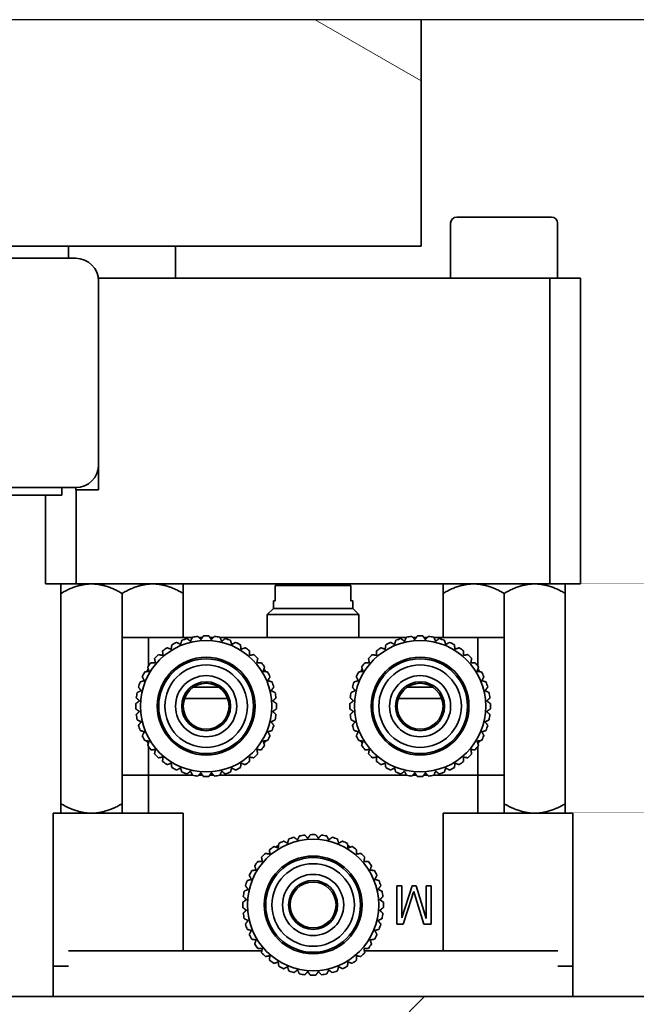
# Model space of a CAD drawing. Header units: millimetres. Extents: x 0 to 7128, y 0 to 5040.
# Tile 210 of 215: x 6289 to 6369, y 4401 to 4530. Entities that reach past the tile are written whole.
import ezdxf

# ---------------------------------------------------------------- set-up
doc = ezdxf.new("R2010")
doc.units = ezdxf.units.MM
doc.header["$LTSCALE"] = 12
doc.linetypes.add('DASHED_SPACE', pattern=[0.2067, 0.1654, -0.0413])
doc.layers.get('0').update_dxf_attribs({"lineweight": 25})
doc.layers.add('Linee dettaglio cerchio(ISO)', color=7, linetype='DASHED_SPACE', lineweight=25)
doc.layers.add('Spigoli visibili(ISO)', color=7, linetype='Continuous', lineweight=35)
doc.layers.add('Tratteggio', color=7, linetype='Continuous', lineweight=9, true_color=0x1e1e47)

# ---------------------------------------------------------------- blocks, each defined once
blk = doc.blocks.new('SimboloConv2d1')
at = {"layer": 'Linee dettaglio cerchio(ISO)', "ltscale": 28.715969, "flags": 128}
blk.add_lwpolyline([(491.282, 377.486), (491.282, 333.573), (563.114, 333.573), (563.114, 377.486), (491.282, 377.486)], dxfattribs=at)

msp = doc.modelspace()

# ---------------------------------------------------------------- hatches: boundary and pattern name
at = {"layer": 'Tratteggio'}
h = msp.add_hatch(dxfattribs=at)
h.set_pattern_fill('ANSI31', color=256, scale=609.6, style=0)
h.set_pattern_definition([(45, (0, 0), (-53.8815, 53.8815), [])])
edge = h.paths.add_edge_path()
edge.add_line((6448.166, 4529.836), (6452.166, 4529.836))
edge.add_line((6452.166, 4529.836), (6452.166, 4406.015))
edge.add_ellipse((6444.166, 4406.015), major_axis=(8, 0), ratio=1, start_angle=270, end_angle=360, ccw=False)
edge.add_line((6444.166, 4398.015), (6210.166, 4398.015))
edge.add_ellipse((6210.166, 4406.015), major_axis=(0, -8), ratio=1, start_angle=270, end_angle=360, ccw=False)
edge.add_line((6202.166, 4406.015), (6202.166, 4529.836))
edge.add_line((6202.166, 4529.836), (6206.166, 4529.836))
edge.add_line((6206.166, 4529.836), (6206.166, 4406.015))
edge.add_ellipse((6210.166, 4406.015), major_axis=(-4, 0), ratio=1, start_angle=0, end_angle=90)
edge.add_line((6210.166, 4402.015), (6444.166, 4402.015))
edge.add_ellipse((6444.166, 4406.015), major_axis=(0, -4), ratio=1, start_angle=0, end_angle=90)
edge.add_line((6448.166, 4406.015), (6448.166, 4529.836))
h = msp.add_hatch(dxfattribs=at)
h.set_pattern_fill('ANSI31', color=256, scale=609.6, angle=105.00025, style=0)
h.set_pattern_definition([(150.0002, (0, 0), (-38.0997, -65.9913), [])])
h.paths.add_polyline_path([(6259.298, 4529.836), (6341.298, 4529.836), (6341.298, 4500.215), (6287.819, 4500.215), (6259.776, 4500.215), (6259.298, 4500.215)])

# ---------------------------------------------------------------- linework, layer by layer
at = {"layer": 'Spigoli visibili(ISO)'}
for p, q in [((6341.298, 4500.215), (6341.298, 4529.836)), ((6345.966, 4504.015), (6358.366, 4504.015)), ((6345.166, 4503.215), (6345.166, 4496.015)), ((6359.166, 4503.215), (6359.166, 4496.015)), ((6259.298, 4500.215), (6341.298, 4500.215)), ((6295.166, 4500.215), (6295.166, 4498.615)), ((6309.166, 4500.215), (6309.166, 4496.015)), ((6296.098, 4498.615), (6262.098, 4498.615)), ((6299.071, 4496.015), (6358.166, 4496.015)), ((6362.166, 4496.015), (6358.166, 4496.015)), ((6358.166, 4496.015), (6358.166, 4456.015)), ((6362.166, 4456.015), (6362.166, 4496.015)), ((6299.098, 4471.615), (6299.098, 4495.615)), ((6299.098, 4468.315), (6299.098, 4471.615)), ((6262.098, 4468.615), (6296.098, 4468.615)), ((6294.298, 4467.615), (6276.998, 4467.615)), ((6292.166, 4467.615), (6292.166, 4456.015)), ((6294.298, 4467.615), (6294.298, 4468.615)), ((6296.098, 4468.315), (6296.098, 4468.615)), ((6299.098, 4468.315), (6296.098, 4468.315)), ((6296.166, 4456.015), (6296.166, 4468.315)), ((6292.166, 4456.015), (6296.166, 4456.015)), ((6296.166, 4456.015), (6358.166, 4456.015)), ((6358.166, 4456.015), (6362.166, 4456.015)), ((6294.166, 4427.252), (6294.166, 4454.777)), ((6302.166, 4454.777), (6302.166, 4431.015)), ((6310.166, 4454.777), (6310.166, 4449.015)), ((6322.218, 4455.815), (6332.114, 4455.815)), ((6322.218, 4455.815), (6322.218, 4453.815)), ((6332.114, 4453.815), (6332.114, 4455.815)), ((6344.166, 4449.015), (6344.166, 4454.777)), ((6352.166, 4454.777), (6352.166, 4431.015)), ((6360.166, 4454.777), (6360.166, 4427.252)), ((6321.966, 4453.815), (6322.218, 4453.815)), ((6321.966, 4452.815), (6321.966, 4453.815)), ((6332.114, 4453.815), (6332.366, 4453.815)), ((6332.366, 4452.815), (6332.366, 4453.815)), ((6321.966, 4452.815), (6321.166, 4452.015)), ((6332.366, 4452.815), (6321.966, 4452.815)), ((6332.366, 4452.815), (6333.166, 4452.015)), ((6333.166, 4452.015), (6321.166, 4452.015)), ((6321.166, 4449.015), (6321.166, 4452.015)), ((6333.166, 4449.015), (6333.166, 4452.015)), ((6302.17, 4449.015), (6302.17, 4431.015)), ((6302.17, 4449.015), (6305.621, 4449.015)), ((6305.621, 4449.015), (6305.621, 4445.279)), ((6311.366, 4449.015), (6305.621, 4449.015)), ((6312.676, 4449.015), (6312.209, 4449.015)), ((6314.123, 4449.015), (6313.656, 4449.015)), ((6339.366, 4449.015), (6314.967, 4449.015)), ((6340.676, 4449.015), (6340.209, 4449.015)), ((6342.123, 4449.015), (6341.656, 4449.015)), ((6348.711, 4449.015), (6342.967, 4449.015)), ((6348.711, 4449.015), (6352.162, 4449.015)), ((6348.711, 4449.015), (6348.711, 4445.279)), ((6352.162, 4449.015), (6352.162, 4431.015)), ((6314.824, 4442.515), (6311.508, 4442.515)), ((6342.824, 4442.515), (6339.508, 4442.515)), ((6315.944, 4441.015), (6310.338, 4441.015)), ((6315.944, 4441.015), (6315.981, 4441.052)), ((6338.389, 4441.015), (6338.351, 4441.052)), ((6343.995, 4441.015), (6338.389, 4441.015)), ((6305.621, 4434.75), (6305.621, 4431.015)), ((6348.711, 4434.75), (6348.711, 4431.015)), ((6302.166, 4426.015), (6302.166, 4431.015)), ((6305.625, 4431.015), (6302.166, 4431.015)), ((6305.625, 4431.015), (6311.366, 4431.015)), ((6305.625, 4431.015), (6305.625, 4426.015)), ((6312.209, 4431.015), (6312.676, 4431.015)), ((6313.656, 4431.015), (6314.123, 4431.015)), ((6314.967, 4431.015), (6339.366, 4431.015)), ((6340.209, 4431.015), (6340.676, 4431.015)), ((6341.656, 4431.015), (6342.123, 4431.015)), ((6342.967, 4431.015), (6348.707, 4431.015)), ((6352.166, 4431.015), (6348.707, 4431.015)), ((6348.707, 4426.015), (6348.707, 4431.015)), ((6352.166, 4431.015), (6352.166, 4426.015)), ((6293.166, 4426.015), (6297.166, 4426.015)), ((6293.166, 4426.015), (6293.166, 4406.015)), ((6306.166, 4426.015), (6297.166, 4426.015)), ((6306.166, 4426.015), (6310.166, 4426.015)), ((6310.166, 4408.015), (6310.166, 4426.015)), ((6344.166, 4426.015), (6348.166, 4426.015)), ((6344.166, 4426.015), (6344.166, 4408.015)), ((6357.166, 4426.015), (6348.166, 4426.015)), ((6357.166, 4426.015), (6361.166, 4426.015)), ((6361.166, 4406.015), (6361.166, 4426.015)), ((6338.137, 4416.499), (6338.762, 4416.499)), ((6338.137, 4411.5), (6338.137, 4416.499)), ((6338.762, 4412.32), (6340.112, 4416.499)), ((6338.762, 4416.499), (6338.762, 4412.32)), ((6340.112, 4416.499), (6340.643, 4416.499)), ((6340.643, 4416.499), (6341.973, 4412.242)), ((6341.973, 4412.242), (6341.973, 4416.499)), ((6341.973, 4416.499), (6342.598, 4416.499)), ((6342.598, 4416.499), (6342.598, 4411.5)), ((6340.088, 4414.981), (6338.957, 4411.5)), ((6340.236, 4415.447), (6340.088, 4414.981)), ((6340.339, 4415.784), (6340.236, 4415.447)), ((6340.43, 4415.476), (6340.339, 4415.784)), ((6340.563, 4415.043), (6340.43, 4415.476)), ((6341.676, 4411.5), (6340.563, 4415.043)), ((6338.957, 4411.5), (6338.137, 4411.5)), ((6342.598, 4411.5), (6341.676, 4411.5)), ((6295.141, 4408.015), (6299.166, 4408.015)), ((6320.459, 4408.015), (6299.166, 4408.015)), ((6355.166, 4408.015), (6333.874, 4408.015)), ((6355.166, 4408.015), (6359.191, 4408.015)), ((6293.166, 4406.015), (6293.166, 4402.015)), ((6295.141, 4406.015), (6293.166, 4406.015)), ((6361.166, 4406.015), (6359.191, 4406.015)), ((6361.166, 4402.015), (6361.166, 4406.015)), ((6444.166, 4402.015), (6210.166, 4402.015))]:
    msp.add_line(p, q, dxfattribs=at)
for centre, radius in [((6313.166, 4440.015), 8.6), ((6341.166, 4440.015), 8.6), ((6313.166, 4440.015), 6.4), ((6313.166, 4440.015), 6.2), ((6341.166, 4440.015), 6.4), ((6341.166, 4440.015), 6.2), ((6313.166, 4440.015), 5.4), ((6341.166, 4440.015), 5.4), ((6313.166, 4440.015), 4), ((6313.166, 4440.015), 3.2), ((6341.166, 4440.015), 4), ((6341.166, 4440.015), 3.2), ((6313.166, 4440.015), 3), ((6341.166, 4440.015), 3), ((6327.166, 4414.015), 8.6), ((6327.166, 4414.015), 6.4), ((6327.166, 4414.015), 6.2), ((6327.166, 4414.015), 5.4), ((6327.166, 4414.015), 4), ((6327.166, 4414.015), 3.2), ((6327.166, 4414.015), 3)]:
    msp.add_circle(centre, radius, dxfattribs=at)
for centre, radius, start, end in [((6345.966, 4503.215), 0.8, 90, 180), ((6358.366, 4503.215), 0.8, 0, 90), ((6296.098, 4495.615), 3, 0, 90), ((6296.098, 4471.615), 3, 270, 0), ((6313.166, 4440.015), 9.2, 114.78921, 119.21079), ((6313.166, 4440.015), 9.2, 105.78921, 110.21079), ((6313.166, 4440.015), 9.2, 96.78921, 101.21079), ((6313.166, 4440.015), 9.2, 87.78921, 92.21079), ((6313.166, 4440.015), 9.2, 78.78921, 83.21079), ((6313.166, 4440.015), 9.2, 69.78921, 74.21079), ((6313.166, 4440.015), 9.2, 60.78921, 65.21079), ((6341.166, 4440.015), 9.2, 114.78921, 119.21079), ((6341.166, 4440.015), 9.2, 105.78921, 110.21079), ((6341.166, 4440.015), 9.2, 96.78921, 101.21079), ((6341.166, 4440.015), 9.2, 87.78921, 92.21079), ((6341.166, 4440.015), 9.2, 78.78921, 83.21079), ((6341.166, 4440.015), 9.2, 69.78921, 74.21079), ((6341.166, 4440.015), 9.2, 60.78921, 65.21079), ((6313.166, 4440.015), 9.2, 123.78921, 128.21079), ((6313.166, 4440.015), 9.2, 51.78921, 56.21079), ((6341.166, 4440.015), 9.2, 123.78921, 128.21079), ((6341.166, 4440.015), 9.2, 51.78921, 56.21079), ((6313.166, 4440.015), 9.2, 141.78921, 146.21079), ((6313.166, 4440.015), 9.2, 132.78921, 137.21079), ((6313.166, 4440.015), 9.2, 42.78921, 47.21079), ((6313.166, 4440.015), 9.2, 33.78921, 38.21079), ((6341.166, 4440.015), 9.2, 141.78921, 146.21079), ((6341.166, 4440.015), 9.2, 132.78921, 137.21079), ((6341.166, 4440.015), 9.2, 42.78921, 47.21079), ((6341.166, 4440.015), 9.2, 33.78921, 38.21079), ((6313.166, 4440.015), 9.2, 150.78921, 155.21079), ((6313.166, 4440.015), 9, 147.26604, 149.81607), ((6313.166, 4440.015), 9, 30.18393, 32.73396), ((6313.166, 4440.015), 9.2, 24.78921, 29.21079), ((6341.166, 4440.015), 9.2, 150.78921, 155.21079), ((6341.166, 4440.015), 9, 147.26604, 149.81607), ((6341.166, 4440.015), 9, 30.18393, 32.73396), ((6341.166, 4440.015), 9.2, 24.78921, 29.21079), ((6313.166, 4440.015), 9.2, 159.78921, 164.21079), ((6313.166, 4440.015), 9.2, 15.78921, 20.21079), ((6341.166, 4440.015), 9.2, 159.78921, 164.21079), ((6341.166, 4440.015), 9.2, 15.78921, 20.21079), ((6313.166, 4440.015), 9.2, 168.78921, 173.21079), ((6313.166, 4440.015), 9.2, 6.78921, 11.21079), ((6341.166, 4440.015), 9.2, 168.78921, 173.21079), ((6341.166, 4440.015), 9.2, 6.78921, 11.21079), ((6313.166, 4440.015), 9.2, 177.78921, 182.21079), ((6313.166, 4440.015), 9.2, 357.78921, 2.21079), ((6341.166, 4440.015), 9.2, 177.78921, 182.21079), ((6341.166, 4440.015), 9.2, 357.78921, 2.21079), ((6313.166, 4440.015), 9.2, 186.78921, 191.21079), ((6313.166, 4440.015), 9.2, 348.78921, 353.21079), ((6341.166, 4440.015), 9.2, 186.78921, 191.21079), ((6341.166, 4440.015), 9.2, 348.78921, 353.21079), ((6313.166, 4440.015), 9.2, 195.78921, 200.21079), ((6313.166, 4440.015), 9.2, 339.78921, 344.21079), ((6341.166, 4440.015), 9.2, 195.78921, 200.21079), ((6341.166, 4440.015), 9.2, 339.78921, 344.21079), ((6313.166, 4440.015), 9.2, 204.78921, 209.21079), ((6313.166, 4440.015), 9, 210.18393, 212.73396), ((6313.166, 4440.015), 9, 327.26604, 329.81607), ((6313.166, 4440.015), 9.2, 330.78921, 335.21079), ((6341.166, 4440.015), 9.2, 204.78921, 209.21079), ((6341.166, 4440.015), 9, 210.18393, 212.73396), ((6341.166, 4440.015), 9, 327.26604, 329.81607), ((6341.166, 4440.015), 9.2, 330.78921, 335.21079), ((6313.166, 4440.015), 9.2, 213.78921, 218.21079), ((6313.166, 4440.015), 9.2, 321.78921, 326.21079), ((6341.166, 4440.015), 9.2, 213.78921, 218.21079), ((6341.166, 4440.015), 9.2, 321.78921, 326.21079), ((6313.166, 4440.015), 9.2, 222.78921, 227.21079), ((6313.166, 4440.015), 9.2, 231.78921, 236.21079), ((6313.166, 4440.015), 9.2, 303.78921, 308.21079), ((6313.166, 4440.015), 9.2, 312.78921, 317.21079), ((6341.166, 4440.015), 9.2, 222.78921, 227.21079), ((6341.166, 4440.015), 9.2, 231.78921, 236.21079), ((6341.166, 4440.015), 9.2, 303.78921, 308.21079), ((6341.166, 4440.015), 9.2, 312.78921, 317.21079), ((6313.166, 4440.015), 9.2, 240.78921, 245.21079), ((6313.166, 4440.015), 9.2, 294.78921, 299.21079), ((6341.166, 4440.015), 9.2, 240.78921, 245.21079), ((6341.166, 4440.015), 9.2, 294.78921, 299.21079), ((6313.166, 4440.015), 9.2, 249.78921, 254.21079), ((6313.166, 4440.015), 9.2, 258.78921, 263.21079), ((6313.166, 4440.015), 9.2, 267.78921, 272.21079), ((6313.166, 4440.015), 9.2, 276.78921, 281.21079), ((6313.166, 4440.015), 9.2, 285.78921, 290.21079), ((6341.166, 4440.015), 9.2, 249.78921, 254.21079), ((6341.166, 4440.015), 9.2, 258.78921, 263.21079), ((6341.166, 4440.015), 9.2, 267.78921, 272.21079), ((6341.166, 4440.015), 9.2, 276.78921, 281.21079), ((6341.166, 4440.015), 9.2, 285.78921, 290.21079), ((6327.166, 4414.015), 9.2, 105.78921, 110.21079), ((6327.166, 4414.015), 9.2, 96.78921, 101.21079), ((6327.166, 4414.015), 9.2, 87.78921, 92.21079), ((6327.166, 4414.015), 9.2, 78.78921, 83.21079), ((6327.166, 4414.015), 9.2, 69.78921, 74.21079), ((6327.166, 4414.015), 9.2, 123.78921, 128.21079), ((6327.166, 4414.015), 9, 120.18393, 122.73396), ((6327.166, 4414.015), 9.2, 114.78921, 119.21079), ((6327.166, 4414.015), 9.2, 60.78921, 65.21079), ((6327.166, 4414.015), 9, 57.26604, 59.81607), ((6327.166, 4414.015), 9.2, 51.78921, 56.21079), ((6327.166, 4414.015), 9.2, 132.78921, 137.21079), ((6327.166, 4414.015), 9.2, 42.78921, 47.21079), ((6327.166, 4414.015), 9.2, 141.78921, 146.21079), ((6327.166, 4414.015), 9.2, 33.78921, 38.21079), ((6327.166, 4414.015), 9.2, 150.78921, 155.21079), ((6327.166, 4414.015), 9.2, 24.78921, 29.21079), ((6327.166, 4414.015), 9.2, 159.78921, 164.21079), ((6327.166, 4414.015), 9.2, 15.78921, 20.21079), ((6327.166, 4414.015), 9.2, 168.78921, 173.21079), ((6327.166, 4414.015), 9.2, 6.78921, 11.21079), ((6327.166, 4414.015), 9.2, 177.78921, 182.21079), ((6327.166, 4414.015), 9.2, 357.78921, 2.21079), ((6327.166, 4414.015), 9.2, 186.78921, 191.21079), ((6327.166, 4414.015), 9.2, 348.78921, 353.21079), ((6327.166, 4414.015), 9.2, 195.78921, 200.21079), ((6327.166, 4414.015), 9.2, 339.78921, 344.21079), ((6327.166, 4414.015), 9.2, 204.78921, 209.21079), ((6327.166, 4414.015), 9.2, 330.78921, 335.21079), ((6327.166, 4414.015), 9.2, 213.78921, 218.21079), ((6327.166, 4414.015), 9.2, 321.78921, 326.21079), ((6327.166, 4414.015), 9.2, 222.78921, 227.21079), ((6327.166, 4414.015), 9.2, 312.78921, 317.21079), ((6327.166, 4414.015), 9.2, 231.78921, 236.21079), ((6327.166, 4414.015), 9.2, 240.78921, 245.21079), ((6327.166, 4414.015), 9.2, 294.78921, 299.21079), ((6327.166, 4414.015), 9.2, 303.78921, 308.21079), ((6327.166, 4414.015), 9.2, 249.78921, 254.21079), ((6327.166, 4414.015), 9.2, 258.78921, 263.21079), ((6327.166, 4414.015), 9.2, 267.78921, 272.21079), ((6327.166, 4414.015), 9.2, 276.78921, 281.21079), ((6327.166, 4414.015), 9.2, 285.78921, 290.21079)]:
    msp.add_arc(centre, radius, start, end, dxfattribs=at)
for points, weights in [([(6294.166, 4456.015), (6294.166, 4456.015), (6294.166, 4454.777)], [1, 1.15755916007, 1.24373961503]), ([(6294.166, 4454.777), (6296.31, 4456.015), (6298.166, 4456.015)], [1.24373961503, 1.15755916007, 1]), ([(6298.166, 4456.015), (6300.023, 4456.015), (6302.166, 4454.777)], [1, 1.15755916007, 1.24373961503]), ([(6302.166, 4454.777), (6304.31, 4456.015), (6306.166, 4456.015)], [1.24373961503, 1.15755916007, 1]), ([(6306.166, 4456.015), (6308.023, 4456.015), (6310.166, 4454.777)], [1, 1.15755916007, 1.24373961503]), ([(6310.166, 4454.777), (6310.166, 4456.015), (6310.166, 4456.015)], [1.24373961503, 1.15755916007, 1]), ([(6344.166, 4456.015), (6344.166, 4456.015), (6344.166, 4454.777)], [1, 1.15755916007, 1.24373961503]), ([(6344.166, 4454.777), (6346.31, 4456.015), (6348.166, 4456.015)], [1.24373961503, 1.15755916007, 1]), ([(6348.166, 4456.015), (6350.023, 4456.015), (6352.166, 4454.777)], [1, 1.15755916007, 1.24373961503]), ([(6352.166, 4454.777), (6354.31, 4456.015), (6356.166, 4456.015)], [1.24373961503, 1.15755916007, 1]), ([(6356.166, 4456.015), (6358.023, 4456.015), (6360.166, 4454.777)], [1, 1.15755916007, 1.24373961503]), ([(6360.166, 4454.777), (6360.166, 4456.015), (6360.166, 4456.015)], [1.24373961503, 1.15755916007, 1]), ([(6309.309, 4448.367), (6309.57, 4448.228), (6309.819, 4448.096)], [1.09530917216, 1.09291981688, 1.0894055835]), ([(6309.819, 4448.096), (6309.901, 4448.365), (6309.988, 4448.648)], [1.0894055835, 1.09291981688, 1.09530917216]), ([(6310.663, 4448.867), (6310.899, 4448.689), (6311.124, 4448.52)], [1.09530917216, 1.09291981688, 1.0894055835]), ([(6311.124, 4448.52), (6311.248, 4448.773), (6311.377, 4449.039)], [1.0894055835, 1.09291981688, 1.09530917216]), ([(6312.079, 4449.15), (6312.284, 4448.937), (6312.48, 4448.734)], [1.09530917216, 1.09291981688, 1.0894055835]), ([(6312.405, 4448.812), (6312.513, 4448.875), (6312.623, 4448.938)], [1.00485395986, 1.00340557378, 1.00175804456]), ([(6312.48, 4448.734), (6312.641, 4448.965), (6312.811, 4449.208)], [1.0894055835, 1.09291981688, 1.09530917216]), ([(6313.521, 4449.208), (6313.691, 4448.965), (6313.852, 4448.734)], [1.09530917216, 1.09291981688, 1.0894055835]), ([(6313.71, 4448.938), (6313.819, 4448.875), (6313.928, 4448.812)], [1.00175804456, 1.00340557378, 1.00485395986]), ([(6313.852, 4448.734), (6314.048, 4448.937), (6314.254, 4449.15)], [1.0894055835, 1.09291981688, 1.09530917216]), ([(6314.955, 4449.039), (6315.085, 4448.773), (6315.208, 4448.52)], [1.09530917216, 1.09291981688, 1.0894055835]), ([(6315.208, 4448.52), (6315.433, 4448.689), (6315.669, 4448.867)], [1.0894055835, 1.09291981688, 1.09530917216]), ([(6316.345, 4448.648), (6316.431, 4448.365), (6316.513, 4448.096)], [1.09530917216, 1.09291981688, 1.0894055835]), ([(6316.513, 4448.096), (6316.762, 4448.228), (6317.024, 4448.367)], [1.0894055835, 1.09291981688, 1.09530917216]), ([(6337.309, 4448.367), (6337.57, 4448.228), (6337.819, 4448.096)], [1.09530917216, 1.09291981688, 1.0894055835]), ([(6337.819, 4448.096), (6337.901, 4448.365), (6337.988, 4448.648)], [1.0894055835, 1.09291981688, 1.09530917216]), ([(6338.663, 4448.867), (6338.899, 4448.689), (6339.124, 4448.52)], [1.09530917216, 1.09291981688, 1.0894055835]), ([(6339.124, 4448.52), (6339.248, 4448.773), (6339.377, 4449.039)], [1.0894055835, 1.09291981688, 1.09530917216]), ([(6340.079, 4449.15), (6340.284, 4448.937), (6340.48, 4448.734)], [1.09530917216, 1.09291981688, 1.0894055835]), ([(6340.405, 4448.812), (6340.513, 4448.875), (6340.623, 4448.938)], [1.00485395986, 1.00340557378, 1.00175804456]), ([(6340.48, 4448.734), (6340.641, 4448.965), (6340.811, 4449.208)], [1.0894055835, 1.09291981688, 1.09530917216]), ([(6341.521, 4449.208), (6341.691, 4448.965), (6341.852, 4448.734)], [1.09530917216, 1.09291981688, 1.0894055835]), ([(6341.71, 4448.938), (6341.819, 4448.875), (6341.928, 4448.812)], [1.00175804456, 1.00340557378, 1.00485395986]), ([(6341.852, 4448.734), (6342.048, 4448.937), (6342.254, 4449.15)], [1.0894055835, 1.09291981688, 1.09530917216]), ([(6342.955, 4449.039), (6343.085, 4448.773), (6343.208, 4448.52)], [1.09530917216, 1.09291981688, 1.0894055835]), ([(6343.208, 4448.52), (6343.433, 4448.689), (6343.669, 4448.867)], [1.0894055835, 1.09291981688, 1.09530917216]), ([(6344.345, 4448.648), (6344.431, 4448.365), (6344.513, 4448.096)], [1.09530917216, 1.09291981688, 1.0894055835]), ([(6344.513, 4448.096), (6344.762, 4448.228), (6345.024, 4448.367)], [1.0894055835, 1.09291981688, 1.09530917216]), ([(6307.485, 4446.666), (6307.481, 4446.947), (6307.475, 4447.243)], [1.0894055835, 1.09291981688, 1.09530917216]), ([(6308.05, 4447.661), (6308.33, 4447.564), (6308.596, 4447.472)], [1.09530917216, 1.09291981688, 1.0894055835]), ([(6308.596, 4447.472), (6308.635, 4447.751), (6308.676, 4448.045)], [1.0894055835, 1.09291981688, 1.09530917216]), ([(6317.656, 4448.045), (6317.697, 4447.751), (6317.736, 4447.472)], [1.09530917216, 1.09291981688, 1.0894055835]), ([(6317.736, 4447.472), (6318.003, 4447.564), (6318.283, 4447.661)], [1.0894055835, 1.09291981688, 1.09530917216]), ([(6318.857, 4447.243), (6318.852, 4446.947), (6318.847, 4446.666)], [1.09530917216, 1.09291981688, 1.0894055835]), ([(6335.485, 4446.666), (6335.481, 4446.947), (6335.475, 4447.243)], [1.0894055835, 1.09291981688, 1.09530917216]), ([(6336.05, 4447.661), (6336.33, 4447.564), (6336.596, 4447.472)], [1.09530917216, 1.09291981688, 1.0894055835]), ([(6336.596, 4447.472), (6336.635, 4447.751), (6336.676, 4448.045)], [1.0894055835, 1.09291981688, 1.09530917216]), ([(6345.656, 4448.045), (6345.697, 4447.751), (6345.736, 4447.472)], [1.09530917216, 1.09291981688, 1.0894055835]), ([(6345.736, 4447.472), (6346.003, 4447.564), (6346.283, 4447.661)], [1.0894055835, 1.09291981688, 1.09530917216]), ([(6346.857, 4447.243), (6346.852, 4446.947), (6346.847, 4446.666)], [1.09530917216, 1.09291981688, 1.0894055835]), ([(6305.937, 4445.705), (6306.233, 4445.7), (6306.515, 4445.695)], [1.09530917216, 1.09291981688, 1.0894055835]), ([(6306.515, 4445.695), (6306.466, 4445.972), (6306.415, 4446.264)], [1.0894055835, 1.09291981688, 1.09530917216]), ([(6306.917, 4446.766), (6307.208, 4446.715), (6307.485, 4446.666)], [1.09530917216, 1.09291981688, 1.0894055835]), ([(6318.847, 4446.666), (6319.124, 4446.715), (6319.416, 4446.766)], [1.0894055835, 1.09291981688, 1.09530917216]), ([(6319.918, 4446.264), (6319.866, 4445.972), (6319.817, 4445.695)], [1.09530917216, 1.09291981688, 1.0894055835]), ([(6319.817, 4445.695), (6320.099, 4445.7), (6320.395, 4445.705)], [1.0894055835, 1.09291981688, 1.09530917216]), ([(6333.937, 4445.705), (6334.233, 4445.7), (6334.515, 4445.695)], [1.09530917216, 1.09291981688, 1.0894055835]), ([(6334.515, 4445.695), (6334.466, 4445.972), (6334.415, 4446.264)], [1.0894055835, 1.09291981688, 1.09530917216]), ([(6334.917, 4446.766), (6335.208, 4446.715), (6335.485, 4446.666)], [1.09530917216, 1.09291981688, 1.0894055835]), ([(6346.847, 4446.666), (6347.124, 4446.715), (6347.416, 4446.766)], [1.0894055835, 1.09291981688, 1.09530917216]), ([(6347.918, 4446.264), (6347.866, 4445.972), (6347.817, 4445.695)], [1.09530917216, 1.09291981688, 1.0894055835]), ([(6347.817, 4445.695), (6348.099, 4445.7), (6348.395, 4445.705)], [1.0894055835, 1.09291981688, 1.09530917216]), ([(6305.136, 4444.504), (6305.429, 4444.546), (6305.708, 4444.585)], [1.09530917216, 1.09291981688, 1.0894055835]), ([(6305.708, 4444.585), (6305.617, 4444.851), (6305.52, 4445.131)], [1.0894055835, 1.09291981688, 1.09530917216]), ([(6305.595, 4444.881), (6305.6, 4444.884), (6305.604, 4444.886)], [1, 1.00007062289, 1.00014092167]), ([(6320.812, 4445.131), (6320.716, 4444.851), (6320.624, 4444.585)], [1.09530917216, 1.09291981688, 1.0894055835]), ([(6320.624, 4444.585), (6320.903, 4444.546), (6321.196, 4444.504)], [1.0894055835, 1.09291981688, 1.09530917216]), ([(6320.728, 4444.886), (6320.732, 4444.884), (6320.737, 4444.881)], [1.00014092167, 1.00007062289, 1]), ([(6333.136, 4444.504), (6333.429, 4444.546), (6333.708, 4444.585)], [1.09530917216, 1.09291981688, 1.0894055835]), ([(6333.708, 4444.585), (6333.617, 4444.851), (6333.52, 4445.131)], [1.0894055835, 1.09291981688, 1.09530917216]), ([(6333.595, 4444.881), (6333.6, 4444.884), (6333.604, 4444.886)], [1, 1.00007062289, 1.00014092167]), ([(6348.812, 4445.131), (6348.716, 4444.851), (6348.624, 4444.585)], [1.09530917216, 1.09291981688, 1.0894055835]), ([(6348.624, 4444.585), (6348.903, 4444.546), (6349.196, 4444.504)], [1.0894055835, 1.09291981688, 1.09530917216]), ([(6348.728, 4444.886), (6348.732, 4444.884), (6348.737, 4444.881)], [1.00014092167, 1.00007062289, 1]), ([(6304.533, 4443.193), (6304.816, 4443.279), (6305.085, 4443.362)], [1.09530917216, 1.09291981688, 1.0894055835]), ([(6305.085, 4443.362), (6304.953, 4443.61), (6304.814, 4443.872)], [1.0894055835, 1.09291981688, 1.09530917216]), ([(6321.518, 4443.872), (6321.379, 4443.61), (6321.247, 4443.362)], [1.09530917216, 1.09291981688, 1.0894055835]), ([(6321.247, 4443.362), (6321.516, 4443.279), (6321.8, 4443.193)], [1.0894055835, 1.09291981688, 1.09530917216]), ([(6332.533, 4443.193), (6332.816, 4443.279), (6333.085, 4443.362)], [1.09530917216, 1.09291981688, 1.0894055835]), ([(6333.085, 4443.362), (6332.953, 4443.61), (6332.814, 4443.872)], [1.0894055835, 1.09291981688, 1.09530917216]), ([(6349.518, 4443.872), (6349.379, 4443.61), (6349.247, 4443.362)], [1.09530917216, 1.09291981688, 1.0894055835]), ([(6349.247, 4443.362), (6349.516, 4443.279), (6349.8, 4443.193)], [1.0894055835, 1.09291981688, 1.09530917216]), ([(6304.142, 4441.803), (6304.408, 4441.933), (6304.661, 4442.056)], [1.09530917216, 1.09291981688, 1.0894055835]), ([(6304.661, 4442.056), (6304.491, 4442.281), (6304.313, 4442.518)], [1.0894055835, 1.09291981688, 1.09530917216]), ([(6322.019, 4442.518), (6321.841, 4442.281), (6321.671, 4442.056)], [1.09530917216, 1.09291981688, 1.0894055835]), ([(6321.671, 4442.056), (6321.924, 4441.933), (6322.191, 4441.803)], [1.0894055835, 1.09291981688, 1.09530917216]), ([(6332.142, 4441.803), (6332.408, 4441.933), (6332.661, 4442.056)], [1.09530917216, 1.09291981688, 1.0894055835]), ([(6332.661, 4442.056), (6332.491, 4442.281), (6332.313, 4442.518)], [1.0894055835, 1.09291981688, 1.09530917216]), ([(6350.019, 4442.518), (6349.841, 4442.281), (6349.671, 4442.056)], [1.09530917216, 1.09291981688, 1.0894055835]), ([(6349.671, 4442.056), (6349.924, 4441.933), (6350.191, 4441.803)], [1.0894055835, 1.09291981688, 1.09530917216]), ([(6303.973, 4440.369), (6304.216, 4440.539), (6304.446, 4440.701)], [1.09530917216, 1.09291981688, 1.0894055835]), ([(6304.446, 4440.701), (6304.244, 4440.896), (6304.031, 4441.102)], [1.0894055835, 1.09291981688, 1.09530917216]), ([(6322.302, 4441.102), (6322.089, 4440.896), (6321.886, 4440.701)], [1.09530917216, 1.09291981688, 1.0894055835]), ([(6321.886, 4440.701), (6322.117, 4440.539), (6322.359, 4440.369)], [1.0894055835, 1.09291981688, 1.09530917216]), ([(6331.973, 4440.369), (6332.216, 4440.539), (6332.446, 4440.701)], [1.09530917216, 1.09291981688, 1.0894055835]), ([(6332.446, 4440.701), (6332.244, 4440.896), (6332.031, 4441.102)], [1.0894055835, 1.09291981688, 1.09530917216]), ([(6350.302, 4441.102), (6350.089, 4440.896), (6349.886, 4440.701)], [1.09530917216, 1.09291981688, 1.0894055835]), ([(6349.886, 4440.701), (6350.117, 4440.539), (6350.359, 4440.369)], [1.0894055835, 1.09291981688, 1.09530917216]), ([(6304.446, 4439.328), (6304.216, 4439.49), (6303.973, 4439.66)], [1.0894055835, 1.09291981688, 1.09530917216]), ([(6304.031, 4438.927), (6304.244, 4439.133), (6304.446, 4439.328)], [1.09530917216, 1.09291981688, 1.0894055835]), ([(6322.359, 4439.66), (6322.117, 4439.49), (6321.886, 4439.328)], [1.09530917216, 1.09291981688, 1.0894055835]), ([(6321.886, 4439.328), (6322.089, 4439.133), (6322.302, 4438.927)], [1.0894055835, 1.09291981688, 1.09530917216]), ([(6332.446, 4439.328), (6332.216, 4439.49), (6331.973, 4439.66)], [1.0894055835, 1.09291981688, 1.09530917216]), ([(6332.031, 4438.927), (6332.244, 4439.133), (6332.446, 4439.328)], [1.09530917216, 1.09291981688, 1.0894055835]), ([(6350.359, 4439.66), (6350.117, 4439.49), (6349.886, 4439.328)], [1.09530917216, 1.09291981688, 1.0894055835]), ([(6349.886, 4439.328), (6350.089, 4439.133), (6350.302, 4438.927)], [1.0894055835, 1.09291981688, 1.09530917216]), ([(6304.661, 4437.973), (6304.408, 4438.096), (6304.142, 4438.226)], [1.0894055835, 1.09291981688, 1.09530917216]), ([(6304.313, 4437.511), (6304.491, 4437.748), (6304.661, 4437.973)], [1.09530917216, 1.09291981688, 1.0894055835]), ([(6322.191, 4438.226), (6321.924, 4438.096), (6321.671, 4437.973)], [1.09530917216, 1.09291981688, 1.0894055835]), ([(6321.671, 4437.973), (6321.841, 4437.748), (6322.019, 4437.511)], [1.0894055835, 1.09291981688, 1.09530917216]), ([(6332.661, 4437.973), (6332.408, 4438.096), (6332.142, 4438.226)], [1.0894055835, 1.09291981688, 1.09530917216]), ([(6332.313, 4437.511), (6332.491, 4437.748), (6332.661, 4437.973)], [1.09530917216, 1.09291981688, 1.0894055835]), ([(6350.191, 4438.226), (6349.924, 4438.096), (6349.671, 4437.973)], [1.09530917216, 1.09291981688, 1.0894055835]), ([(6349.671, 4437.973), (6349.841, 4437.748), (6350.019, 4437.511)], [1.0894055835, 1.09291981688, 1.09530917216]), ([(6305.085, 4436.667), (6304.816, 4436.75), (6304.533, 4436.836)], [1.0894055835, 1.09291981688, 1.09530917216]), ([(6304.814, 4436.157), (6304.953, 4436.419), (6305.085, 4436.667)], [1.09530917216, 1.09291981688, 1.0894055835]), ([(6321.8, 4436.836), (6321.516, 4436.75), (6321.247, 4436.667)], [1.09530917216, 1.09291981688, 1.0894055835]), ([(6321.247, 4436.667), (6321.379, 4436.419), (6321.518, 4436.157)], [1.0894055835, 1.09291981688, 1.09530917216]), ([(6333.085, 4436.667), (6332.816, 4436.75), (6332.533, 4436.836)], [1.0894055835, 1.09291981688, 1.09530917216]), ([(6332.814, 4436.157), (6332.953, 4436.419), (6333.085, 4436.667)], [1.09530917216, 1.09291981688, 1.0894055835]), ([(6349.8, 4436.836), (6349.516, 4436.75), (6349.247, 4436.667)], [1.09530917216, 1.09291981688, 1.0894055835]), ([(6349.247, 4436.667), (6349.379, 4436.419), (6349.518, 4436.157)], [1.0894055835, 1.09291981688, 1.09530917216]), ([(6305.708, 4435.444), (6305.429, 4435.483), (6305.136, 4435.525)], [1.0894055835, 1.09291981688, 1.09530917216]), ([(6305.52, 4434.898), (6305.617, 4435.178), (6305.708, 4435.444)], [1.09530917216, 1.09291981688, 1.0894055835]), ([(6321.196, 4435.525), (6320.903, 4435.483), (6320.624, 4435.444)], [1.09530917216, 1.09291981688, 1.0894055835]), ([(6320.624, 4435.444), (6320.716, 4435.178), (6320.812, 4434.898)], [1.0894055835, 1.09291981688, 1.09530917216]), ([(6333.708, 4435.444), (6333.429, 4435.483), (6333.136, 4435.525)], [1.0894055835, 1.09291981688, 1.09530917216]), ([(6333.52, 4434.898), (6333.617, 4435.178), (6333.708, 4435.444)], [1.09530917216, 1.09291981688, 1.0894055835]), ([(6349.196, 4435.525), (6348.903, 4435.483), (6348.624, 4435.444)], [1.09530917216, 1.09291981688, 1.0894055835]), ([(6348.624, 4435.444), (6348.716, 4435.178), (6348.812, 4434.898)], [1.0894055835, 1.09291981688, 1.09530917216]), ([(6305.604, 4435.143), (6305.6, 4435.145), (6305.595, 4435.148)], [1.00014092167, 1.00007062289, 1]), ([(6306.515, 4434.334), (6306.233, 4434.329), (6305.937, 4434.324)], [1.0894055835, 1.09291981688, 1.09530917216]), ([(6306.415, 4433.765), (6306.466, 4434.057), (6306.515, 4434.334)], [1.09530917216, 1.09291981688, 1.0894055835]), ([(6319.817, 4434.334), (6319.866, 4434.057), (6319.918, 4433.765)], [1.0894055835, 1.09291981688, 1.09530917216]), ([(6320.395, 4434.324), (6320.099, 4434.329), (6319.817, 4434.334)], [1.09530917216, 1.09291981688, 1.0894055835]), ([(6320.737, 4435.148), (6320.732, 4435.145), (6320.728, 4435.143)], [1, 1.00007062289, 1.00014092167]), ([(6333.604, 4435.143), (6333.6, 4435.145), (6333.595, 4435.148)], [1.00014092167, 1.00007062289, 1]), ([(6334.515, 4434.334), (6334.233, 4434.329), (6333.937, 4434.324)], [1.0894055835, 1.09291981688, 1.09530917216]), ([(6334.415, 4433.765), (6334.466, 4434.057), (6334.515, 4434.334)], [1.09530917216, 1.09291981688, 1.0894055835]), ([(6347.817, 4434.334), (6347.866, 4434.057), (6347.918, 4433.765)], [1.0894055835, 1.09291981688, 1.09530917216]), ([(6348.395, 4434.324), (6348.099, 4434.329), (6347.817, 4434.334)], [1.09530917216, 1.09291981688, 1.0894055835]), ([(6348.737, 4435.148), (6348.732, 4435.145), (6348.728, 4435.143)], [1, 1.00007062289, 1.00014092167]), ([(6307.485, 4433.363), (6307.208, 4433.314), (6306.917, 4433.263)], [1.0894055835, 1.09291981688, 1.09530917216]), ([(6307.475, 4432.786), (6307.481, 4433.082), (6307.485, 4433.363)], [1.09530917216, 1.09291981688, 1.0894055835]), ([(6318.847, 4433.363), (6318.852, 4433.082), (6318.857, 4432.786)], [1.0894055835, 1.09291981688, 1.09530917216]), ([(6319.416, 4433.263), (6319.124, 4433.314), (6318.847, 4433.363)], [1.09530917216, 1.09291981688, 1.0894055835]), ([(6335.485, 4433.363), (6335.208, 4433.314), (6334.917, 4433.263)], [1.0894055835, 1.09291981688, 1.09530917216]), ([(6335.475, 4432.786), (6335.481, 4433.082), (6335.485, 4433.363)], [1.09530917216, 1.09291981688, 1.0894055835]), ([(6346.847, 4433.363), (6346.852, 4433.082), (6346.857, 4432.786)], [1.0894055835, 1.09291981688, 1.09530917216]), ([(6347.416, 4433.263), (6347.124, 4433.314), (6346.847, 4433.363)], [1.09530917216, 1.09291981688, 1.0894055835]), ([(6308.596, 4432.557), (6308.33, 4432.465), (6308.05, 4432.368)], [1.0894055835, 1.09291981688, 1.09530917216]), ([(6308.676, 4431.984), (6308.635, 4432.278), (6308.596, 4432.557)], [1.09530917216, 1.09291981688, 1.0894055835]), ([(6309.819, 4431.933), (6309.57, 4431.801), (6309.309, 4431.662)], [1.0894055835, 1.09291981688, 1.09530917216]), ([(6309.988, 4431.381), (6309.901, 4431.664), (6309.819, 4431.933)], [1.09530917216, 1.09291981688, 1.0894055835]), ([(6311.124, 4431.509), (6310.899, 4431.34), (6310.663, 4431.162)], [1.0894055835, 1.09291981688, 1.09530917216]), ([(6311.377, 4430.99), (6311.248, 4431.256), (6311.124, 4431.509)], [1.09530917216, 1.09291981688, 1.0894055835]), ([(6315.208, 4431.509), (6315.085, 4431.256), (6314.955, 4430.99)], [1.0894055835, 1.09291981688, 1.09530917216]), ([(6315.669, 4431.162), (6315.433, 4431.34), (6315.208, 4431.509)], [1.09530917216, 1.09291981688, 1.0894055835]), ([(6316.513, 4431.933), (6316.431, 4431.664), (6316.345, 4431.381)], [1.0894055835, 1.09291981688, 1.09530917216]), ([(6317.024, 4431.662), (6316.762, 4431.801), (6316.513, 4431.933)], [1.09530917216, 1.09291981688, 1.0894055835]), ([(6317.736, 4432.557), (6317.697, 4432.278), (6317.656, 4431.984)], [1.0894055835, 1.09291981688, 1.09530917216]), ([(6318.283, 4432.368), (6318.003, 4432.465), (6317.736, 4432.557)], [1.09530917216, 1.09291981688, 1.0894055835]), ([(6336.596, 4432.557), (6336.33, 4432.465), (6336.05, 4432.368)], [1.0894055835, 1.09291981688, 1.09530917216]), ([(6336.676, 4431.984), (6336.635, 4432.278), (6336.596, 4432.557)], [1.09530917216, 1.09291981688, 1.0894055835]), ([(6337.819, 4431.933), (6337.57, 4431.801), (6337.309, 4431.662)], [1.0894055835, 1.09291981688, 1.09530917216]), ([(6337.988, 4431.381), (6337.901, 4431.664), (6337.819, 4431.933)], [1.09530917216, 1.09291981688, 1.0894055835]), ([(6339.124, 4431.509), (6338.899, 4431.34), (6338.663, 4431.162)], [1.0894055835, 1.09291981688, 1.09530917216]), ([(6339.377, 4430.99), (6339.248, 4431.256), (6339.124, 4431.509)], [1.09530917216, 1.09291981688, 1.0894055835]), ([(6343.208, 4431.509), (6343.085, 4431.256), (6342.955, 4430.99)], [1.0894055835, 1.09291981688, 1.09530917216]), ([(6343.669, 4431.162), (6343.433, 4431.34), (6343.208, 4431.509)], [1.09530917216, 1.09291981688, 1.0894055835]), ([(6344.513, 4431.933), (6344.431, 4431.664), (6344.345, 4431.381)], [1.0894055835, 1.09291981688, 1.09530917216]), ([(6345.024, 4431.662), (6344.762, 4431.801), (6344.513, 4431.933)], [1.09530917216, 1.09291981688, 1.0894055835]), ([(6345.736, 4432.557), (6345.697, 4432.278), (6345.656, 4431.984)], [1.0894055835, 1.09291981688, 1.09530917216]), ([(6346.283, 4432.368), (6346.003, 4432.465), (6345.736, 4432.557)], [1.09530917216, 1.09291981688, 1.0894055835]), ([(6312.48, 4431.295), (6312.284, 4431.092), (6312.079, 4430.879)], [1.0894055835, 1.09291981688, 1.09530917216]), ([(6312.623, 4431.091), (6312.513, 4431.154), (6312.405, 4431.217)], [1.00175804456, 1.00340557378, 1.00485395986]), ([(6312.811, 4430.821), (6312.641, 4431.064), (6312.48, 4431.295)], [1.09530917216, 1.09291981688, 1.0894055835]), ([(6313.852, 4431.295), (6313.691, 4431.064), (6313.521, 4430.821)], [1.0894055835, 1.09291981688, 1.09530917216]), ([(6313.928, 4431.217), (6313.819, 4431.154), (6313.71, 4431.091)], [1.00485395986, 1.00340557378, 1.00175804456]), ([(6314.254, 4430.879), (6314.048, 4431.092), (6313.852, 4431.295)], [1.09530917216, 1.09291981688, 1.0894055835]), ([(6340.48, 4431.295), (6340.284, 4431.092), (6340.079, 4430.879)], [1.0894055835, 1.09291981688, 1.09530917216]), ([(6340.623, 4431.091), (6340.513, 4431.154), (6340.405, 4431.217)], [1.00175804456, 1.00340557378, 1.00485395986]), ([(6340.811, 4430.821), (6340.641, 4431.064), (6340.48, 4431.295)], [1.09530917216, 1.09291981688, 1.0894055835]), ([(6341.852, 4431.295), (6341.691, 4431.064), (6341.521, 4430.821)], [1.0894055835, 1.09291981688, 1.09530917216]), ([(6341.928, 4431.217), (6341.819, 4431.154), (6341.71, 4431.091)], [1.00485395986, 1.00340557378, 1.00175804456]), ([(6342.254, 4430.879), (6342.048, 4431.092), (6341.852, 4431.295)], [1.09530917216, 1.09291981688, 1.0894055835]), ([(6298.166, 4426.015), (6296.31, 4426.015), (6294.166, 4427.252)], [1, 1.15755916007, 1.24373961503]), ([(6294.166, 4427.252), (6294.166, 4426.015), (6294.166, 4426.015)], [1.24373961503, 1.15755916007, 1]), ([(6302.166, 4427.252), (6300.023, 4426.015), (6298.166, 4426.015)], [1.24373961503, 1.15755916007, 1]), ([(6356.166, 4426.015), (6354.31, 4426.015), (6352.166, 4427.252)], [1, 1.15755916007, 1.24373961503]), ([(6360.166, 4427.252), (6358.023, 4426.015), (6356.166, 4426.015)], [1.24373961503, 1.15755916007, 1]), ([(6360.166, 4426.015), (6360.166, 4426.015), (6360.166, 4427.252)], [1, 1.15755916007, 1.24373961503]), ([(6323.988, 4422.648), (6323.901, 4422.365), (6323.819, 4422.096)], [1.09530917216, 1.09291981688, 1.0894055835]), ([(6325.124, 4422.52), (6324.899, 4422.689), (6324.663, 4422.867)], [1.0894055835, 1.09291981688, 1.09530917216]), ([(6325.377, 4423.039), (6325.248, 4422.773), (6325.124, 4422.52)], [1.09530917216, 1.09291981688, 1.0894055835]), ([(6326.48, 4422.734), (6326.284, 4422.937), (6326.079, 4423.15)], [1.0894055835, 1.09291981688, 1.09530917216]), ([(6326.811, 4423.208), (6326.641, 4422.965), (6326.48, 4422.734)], [1.09530917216, 1.09291981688, 1.0894055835]), ([(6327.852, 4422.734), (6327.691, 4422.965), (6327.521, 4423.208)], [1.0894055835, 1.09291981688, 1.09530917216]), ([(6328.254, 4423.15), (6328.048, 4422.937), (6327.852, 4422.734)], [1.09530917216, 1.09291981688, 1.0894055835]), ([(6329.208, 4422.52), (6329.085, 4422.773), (6328.955, 4423.039)], [1.0894055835, 1.09291981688, 1.09530917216]), ([(6329.669, 4422.867), (6329.433, 4422.689), (6329.208, 4422.52)], [1.09530917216, 1.09291981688, 1.0894055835]), ([(6330.513, 4422.096), (6330.431, 4422.365), (6330.345, 4422.648)], [1.0894055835, 1.09291981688, 1.09530917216]), ([(6321.475, 4421.243), (6321.481, 4420.947), (6321.485, 4420.666)], [1.09530917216, 1.09291981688, 1.0894055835]), ([(6322.596, 4421.472), (6322.33, 4421.564), (6322.05, 4421.661)], [1.0894055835, 1.09291981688, 1.09530917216]), ([(6322.299, 4421.585), (6322.297, 4421.581), (6322.294, 4421.576)], [1, 1.00007062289, 1.00014092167]), ([(6322.676, 4422.045), (6322.635, 4421.751), (6322.596, 4421.472)], [1.09530917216, 1.09291981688, 1.0894055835]), ([(6323.819, 4422.096), (6323.57, 4422.228), (6323.309, 4422.367)], [1.0894055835, 1.09291981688, 1.09530917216]), ([(6331.024, 4422.367), (6330.762, 4422.228), (6330.513, 4422.096)], [1.09530917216, 1.09291981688, 1.0894055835]), ([(6331.736, 4421.472), (6331.697, 4421.751), (6331.656, 4422.045)], [1.0894055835, 1.09291981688, 1.09530917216]), ([(6332.283, 4421.661), (6332.003, 4421.564), (6331.736, 4421.472)], [1.09530917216, 1.09291981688, 1.0894055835]), ([(6332.038, 4421.576), (6332.035, 4421.581), (6332.033, 4421.585)], [1.00014092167, 1.00007062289, 1]), ([(6332.847, 4420.666), (6332.852, 4420.947), (6332.857, 4421.243)], [1.0894055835, 1.09291981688, 1.09530917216]), ([(6320.415, 4420.264), (6320.466, 4419.972), (6320.515, 4419.695)], [1.09530917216, 1.09291981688, 1.0894055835]), ([(6321.485, 4420.666), (6321.208, 4420.715), (6320.917, 4420.766)], [1.0894055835, 1.09291981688, 1.09530917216]), ([(6333.416, 4420.766), (6333.124, 4420.715), (6332.847, 4420.666)], [1.09530917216, 1.09291981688, 1.0894055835]), ([(6333.817, 4419.695), (6333.866, 4419.972), (6333.918, 4420.264)], [1.0894055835, 1.09291981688, 1.09530917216]), ([(6319.708, 4418.585), (6319.429, 4418.546), (6319.136, 4418.504)], [1.0894055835, 1.09291981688, 1.09530917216]), ([(6319.52, 4419.131), (6319.617, 4418.851), (6319.708, 4418.585)], [1.09530917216, 1.09291981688, 1.0894055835]), ([(6320.515, 4419.695), (6320.233, 4419.7), (6319.937, 4419.705)], [1.0894055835, 1.09291981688, 1.09530917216]), ([(6334.395, 4419.705), (6334.099, 4419.7), (6333.817, 4419.695)], [1.09530917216, 1.09291981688, 1.0894055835]), ([(6334.624, 4418.585), (6334.716, 4418.851), (6334.812, 4419.131)], [1.0894055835, 1.09291981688, 1.09530917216]), ([(6335.196, 4418.504), (6334.903, 4418.546), (6334.624, 4418.585)], [1.09530917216, 1.09291981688, 1.0894055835]), ([(6319.085, 4417.362), (6318.816, 4417.279), (6318.533, 4417.193)], [1.0894055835, 1.09291981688, 1.09530917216]), ([(6318.814, 4417.872), (6318.953, 4417.61), (6319.085, 4417.362)], [1.09530917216, 1.09291981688, 1.0894055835]), ([(6335.247, 4417.362), (6335.379, 4417.61), (6335.518, 4417.872)], [1.0894055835, 1.09291981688, 1.09530917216]), ([(6335.8, 4417.193), (6335.516, 4417.279), (6335.247, 4417.362)], [1.09530917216, 1.09291981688, 1.0894055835]), ([(6318.661, 4416.056), (6318.408, 4415.933), (6318.142, 4415.803)], [1.0894055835, 1.09291981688, 1.09530917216]), ([(6318.313, 4416.518), (6318.491, 4416.281), (6318.661, 4416.056)], [1.09530917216, 1.09291981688, 1.0894055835]), ([(6335.671, 4416.056), (6335.841, 4416.281), (6336.019, 4416.518)], [1.0894055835, 1.09291981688, 1.09530917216]), ([(6336.191, 4415.803), (6335.924, 4415.933), (6335.671, 4416.056)], [1.09530917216, 1.09291981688, 1.0894055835]), ([(6318.031, 4415.102), (6318.244, 4414.896), (6318.446, 4414.701)], [1.09530917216, 1.09291981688, 1.0894055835]), ([(6318.368, 4414.776), (6318.306, 4414.668), (6318.242, 4414.558)], [1.00485395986, 1.00340557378, 1.00175804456]), ([(6335.886, 4414.701), (6336.089, 4414.896), (6336.302, 4415.102)], [1.0894055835, 1.09291981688, 1.09530917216]), ([(6336.09, 4414.558), (6336.027, 4414.668), (6335.964, 4414.776)], [1.00175804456, 1.00340557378, 1.00485395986]), ([(6318.446, 4414.701), (6318.216, 4414.539), (6317.973, 4414.369)], [1.0894055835, 1.09291981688, 1.09530917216]), ([(6317.973, 4413.66), (6318.216, 4413.49), (6318.446, 4413.328)], [1.09530917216, 1.09291981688, 1.0894055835]), ([(6318.242, 4413.471), (6318.306, 4413.361), (6318.368, 4413.253)], [1.00175804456, 1.00340557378, 1.00485395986]), ([(6336.359, 4414.369), (6336.117, 4414.539), (6335.886, 4414.701)], [1.09530917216, 1.09291981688, 1.0894055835]), ([(6335.886, 4413.328), (6336.117, 4413.49), (6336.359, 4413.66)], [1.0894055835, 1.09291981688, 1.09530917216]), ([(6335.964, 4413.253), (6336.027, 4413.361), (6336.09, 4413.471)], [1.00485395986, 1.00340557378, 1.00175804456]), ([(6318.446, 4413.328), (6318.244, 4413.133), (6318.031, 4412.927)], [1.0894055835, 1.09291981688, 1.09530917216]), ([(6318.142, 4412.226), (6318.408, 4412.096), (6318.661, 4411.973)], [1.09530917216, 1.09291981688, 1.0894055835]), ([(6335.671, 4411.973), (6335.924, 4412.096), (6336.191, 4412.226)], [1.0894055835, 1.09291981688, 1.09530917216]), ([(6336.302, 4412.927), (6336.089, 4413.133), (6335.886, 4413.328)], [1.09530917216, 1.09291981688, 1.0894055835]), ([(6318.661, 4411.973), (6318.491, 4411.748), (6318.313, 4411.511)], [1.0894055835, 1.09291981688, 1.09530917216]), ([(6336.019, 4411.511), (6335.841, 4411.748), (6335.671, 4411.973)], [1.09530917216, 1.09291981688, 1.0894055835]), ([(6318.533, 4410.836), (6318.816, 4410.75), (6319.085, 4410.667)], [1.09530917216, 1.09291981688, 1.0894055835]), ([(6319.085, 4410.667), (6318.953, 4410.419), (6318.814, 4410.157)], [1.0894055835, 1.09291981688, 1.09530917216]), ([(6335.247, 4410.667), (6335.516, 4410.75), (6335.8, 4410.836)], [1.0894055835, 1.09291981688, 1.09530917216]), ([(6335.518, 4410.157), (6335.379, 4410.419), (6335.247, 4410.667)], [1.09530917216, 1.09291981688, 1.0894055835]), ([(6319.136, 4409.525), (6319.429, 4409.483), (6319.708, 4409.444)], [1.09530917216, 1.09291981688, 1.0894055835]), ([(6319.708, 4409.444), (6319.617, 4409.178), (6319.52, 4408.898)], [1.0894055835, 1.09291981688, 1.09530917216]), ([(6319.937, 4408.324), (6320.233, 4408.329), (6320.515, 4408.334)], [1.09530917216, 1.09291981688, 1.0894055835]), ([(6320.515, 4408.334), (6320.466, 4408.057), (6320.415, 4407.765)], [1.0894055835, 1.09291981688, 1.09530917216]), ([(6333.918, 4407.765), (6333.866, 4408.057), (6333.817, 4408.334)], [1.09530917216, 1.09291981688, 1.0894055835]), ([(6333.817, 4408.334), (6334.099, 4408.329), (6334.395, 4408.324)], [1.0894055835, 1.09291981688, 1.09530917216]), ([(6334.624, 4409.444), (6334.903, 4409.483), (6335.196, 4409.525)], [1.0894055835, 1.09291981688, 1.09530917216]), ([(6334.812, 4408.898), (6334.716, 4409.178), (6334.624, 4409.444)], [1.09530917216, 1.09291981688, 1.0894055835]), ([(6320.917, 4407.263), (6321.208, 4407.314), (6321.485, 4407.363)], [1.09530917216, 1.09291981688, 1.0894055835]), ([(6321.485, 4407.363), (6321.481, 4407.082), (6321.475, 4406.786)], [1.0894055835, 1.09291981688, 1.09530917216]), ([(6332.857, 4406.786), (6332.852, 4407.082), (6332.847, 4407.363)], [1.09530917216, 1.09291981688, 1.0894055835]), ([(6332.847, 4407.363), (6333.124, 4407.314), (6333.416, 4407.263)], [1.0894055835, 1.09291981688, 1.09530917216]), ([(6322.05, 4406.368), (6322.33, 4406.465), (6322.596, 4406.557)], [1.09530917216, 1.09291981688, 1.0894055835]), ([(6322.596, 4406.557), (6322.635, 4406.278), (6322.676, 4405.984)], [1.0894055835, 1.09291981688, 1.09530917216]), ([(6323.309, 4405.662), (6323.57, 4405.801), (6323.819, 4405.933)], [1.09530917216, 1.09291981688, 1.0894055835]), ([(6323.819, 4405.933), (6323.901, 4405.664), (6323.988, 4405.381)], [1.0894055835, 1.09291981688, 1.09530917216]), ([(6330.345, 4405.381), (6330.431, 4405.664), (6330.513, 4405.933)], [1.09530917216, 1.09291981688, 1.0894055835]), ([(6330.513, 4405.933), (6330.762, 4405.801), (6331.024, 4405.662)], [1.0894055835, 1.09291981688, 1.09530917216]), ([(6331.656, 4405.984), (6331.697, 4406.278), (6331.736, 4406.557)], [1.09530917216, 1.09291981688, 1.0894055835]), ([(6331.736, 4406.557), (6332.003, 4406.465), (6332.283, 4406.368)], [1.0894055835, 1.09291981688, 1.09530917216]), ([(6324.663, 4405.162), (6324.899, 4405.34), (6325.124, 4405.509)], [1.09530917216, 1.09291981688, 1.0894055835]), ([(6325.124, 4405.509), (6325.248, 4405.256), (6325.377, 4404.99)], [1.0894055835, 1.09291981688, 1.09530917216]), ([(6326.079, 4404.879), (6326.284, 4405.092), (6326.48, 4405.295)], [1.09530917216, 1.09291981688, 1.0894055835]), ([(6326.48, 4405.295), (6326.641, 4405.064), (6326.811, 4404.821)], [1.0894055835, 1.09291981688, 1.09530917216]), ([(6327.521, 4404.821), (6327.691, 4405.064), (6327.852, 4405.295)], [1.09530917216, 1.09291981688, 1.0894055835]), ([(6327.852, 4405.295), (6328.048, 4405.092), (6328.254, 4404.879)], [1.0894055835, 1.09291981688, 1.09530917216]), ([(6328.955, 4404.99), (6329.085, 4405.256), (6329.208, 4405.509)], [1.09530917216, 1.09291981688, 1.0894055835]), ([(6329.208, 4405.509), (6329.433, 4405.34), (6329.669, 4405.162)], [1.0894055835, 1.09291981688, 1.09530917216])]:
    msp.add_rational_spline(points, weights, degree=2, dxfattribs=at)

# ---------------------------------------------------------------- block references
at = {"xscale": 12, "yscale": 12, "zscale": 12}
msp.add_blockref('SimboloConv2d1', (0, 0), dxfattribs=at)

doc.saveas('drawing.dxf')
